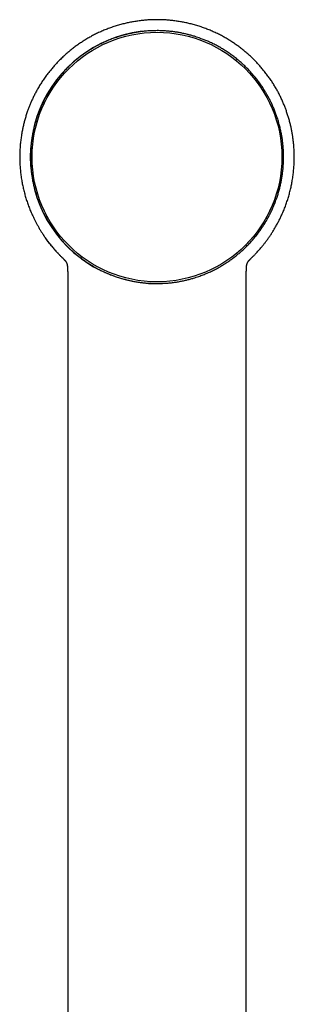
# Model space of a CAD drawing. Header units: millimetres. Extents: x 8 to 552, y 12 to 759.
# Tile 54 of 55: x 190 to 226, y 632 to 759. Entities that reach past the tile are written whole.
import ezdxf

# ---------------------------------------------------------------- set-up
doc = ezdxf.new("R2010")
doc.units = ezdxf.units.MM

msp = doc.modelspace()

# ---------------------------------------------------------------- linework, layer by layer
at = {"color": 7, "linetype": 'Continuous', "lineweight": 30}
for p, q in [((196.35, 727.24), (196.35, 727.26)), ((219.55, 727.24), (219.55, 727.26)), ((220, 728.11), (220.04, 728.16)), ((196.35, 727.22), (196.35, 727.19)), ((219.55, 727.19), (219.55, 727.22)), ((196.4, 723.88), (196.4, 723.88)), ((219.5, 723.88), (219.5, 723.88))]:
    msp.add_line(p, q, dxfattribs=at)
msp.add_circle((207.95, 741.36), 16.17, dxfattribs=at)
msp.add_arc((207.95, 741.36), 16.4, 89.9969, 270.0031, dxfattribs=at)
for points, knots in [([(207.95, 759.16), (207.75, 759.16), (207.36, 759.16), (206.78, 759.13), (206.2, 759.08), (205.63, 759.01), (205.06, 758.93), (204.5, 758.83), (203.95, 758.71), (203.39, 758.57), (202.81, 758.41), (202.22, 758.22), (201.64, 758.01), (201.08, 757.79), (200.53, 757.55), (200, 757.3), (199.49, 757.03), (198.99, 756.75), (198.51, 756.46), (198.04, 756.15), (197.58, 755.84), (197.15, 755.51), (196.72, 755.18), (196.3, 754.82), (195.87, 754.44), (195.44, 754.02), (195.03, 753.61), (194.64, 753.18), (194.28, 752.75), (193.92, 752.31), (193.56, 751.84), (193.22, 751.35), (192.91, 750.87), (192.61, 750.38), (192.34, 749.9), (192.09, 749.43), (191.87, 748.97), (191.67, 748.53), (191.49, 748.1), (191.32, 747.67), (191.15, 747.21), (190.99, 746.72), (190.84, 746.2), (190.71, 745.7), (190.59, 745.21), (190.49, 744.69), (190.39, 744.11), (190.3, 743.49), (190.24, 742.86), (190.2, 742.22), (190.18, 741.59), (190.18, 740.95), (190.21, 740.3), (190.26, 739.65), (190.33, 739), (190.43, 738.37), (190.54, 737.76), (190.67, 737.18), (190.82, 736.6), (190.98, 736.02), (191.17, 735.44), (191.38, 734.87), (191.61, 734.3), (191.83, 733.8), (192.04, 733.37), (192.22, 733.01), (192.41, 732.65), (192.6, 732.3), (192.81, 731.95), (193.02, 731.61), (193.24, 731.27), (193.46, 730.95), (193.69, 730.63), (193.91, 730.34), (194.12, 730.06), (194.32, 729.81), (194.51, 729.58), (194.69, 729.38), (194.86, 729.19), (195.02, 729.02), (195.16, 728.86), (195.3, 728.72), (195.42, 728.59), (195.53, 728.48), (195.62, 728.39), (195.68, 728.33), (195.72, 728.29), (195.76, 728.26), (195.79, 728.23), (195.81, 728.2), (195.83, 728.17), (195.85, 728.16), (195.85, 728.16)], [0, 0, 0, 0, 0.013763, 0.027443, 0.041031, 0.054518, 0.067898, 0.081163, 0.094305, 0.107318, 0.122026, 0.136551, 0.150887, 0.165026, 0.178955, 0.192684, 0.20623, 0.219607, 0.232829, 0.245906, 0.258838, 0.271605, 0.28419, 0.296577, 0.310759, 0.324642, 0.338291, 0.351712, 0.3649, 0.377851, 0.392068, 0.405976, 0.41957, 0.432846, 0.445801, 0.458432, 0.470043, 0.481366, 0.492425, 0.503224, 0.51376, 0.526786, 0.539378, 0.551534, 0.563249, 0.574528, 0.589184, 0.603991, 0.618944, 0.633642, 0.648475, 0.663451, 0.678574, 0.693846, 0.709267, 0.724839, 0.738592, 0.752463, 0.766455, 0.78057, 0.79481, 0.809154, 0.823583, 0.838103, 0.847447, 0.856834, 0.866266, 0.875744, 0.885272, 0.89476, 0.90388, 0.913453, 0.922544, 0.931155, 0.939284, 0.946931, 0.953726, 0.960085, 0.965999, 0.971469, 0.976494, 0.981075, 0.98521, 0.988901, 0.992147, 0.993603, 0.994948, 0.996188, 0.997098, 0.998045, 0.999062, 1, 1, 1, 1]), ([(220.04, 728.16), (220.05, 728.16), (220.06, 728.17), (220.09, 728.2), (220.12, 728.23), (220.15, 728.27), (220.2, 728.31), (220.24, 728.36), (220.29, 728.41), (220.37, 728.48), (220.47, 728.58), (220.6, 728.72), (220.75, 728.88), (220.92, 729.06), (221.1, 729.26), (221.3, 729.48), (221.5, 729.72), (221.72, 729.99), (221.94, 730.27), (222.17, 730.57), (222.4, 730.9), (222.65, 731.26), (222.89, 731.63), (223.13, 732.03), (223.37, 732.44), (223.6, 732.86), (223.83, 733.29), (224.05, 733.77), (224.29, 734.3), (224.52, 734.87), (224.73, 735.44), (224.91, 736.02), (225.08, 736.6), (225.23, 737.18), (225.36, 737.76), (225.47, 738.37), (225.56, 739), (225.64, 739.65), (225.69, 740.3), (225.71, 740.95), (225.72, 741.59), (225.7, 742.22), (225.66, 742.81), (225.61, 743.34), (225.55, 743.82), (225.48, 744.29), (225.4, 744.77), (225.3, 745.24), (225.18, 745.72), (225.05, 746.22), (224.9, 746.73), (224.74, 747.22), (224.57, 747.69), (224.39, 748.15), (224.19, 748.61), (223.98, 749.08), (223.74, 749.56), (223.49, 750.03), (223.22, 750.49), (222.94, 750.95), (222.64, 751.41), (222.31, 751.87), (221.97, 752.32), (221.62, 752.75), (221.25, 753.18), (220.87, 753.61), (220.46, 754.02), (220.03, 754.44), (219.6, 754.82), (219.17, 755.18), (218.75, 755.51), (218.31, 755.84), (217.86, 756.15), (217.39, 756.46), (216.91, 756.75), (216.41, 757.03), (215.89, 757.3), (215.36, 757.55), (214.82, 757.79), (214.26, 758.01), (213.68, 758.22), (213.09, 758.41), (212.51, 758.57), (211.94, 758.71), (211.39, 758.83), (210.84, 758.93), (210.27, 759.01), (209.7, 759.08), (209.12, 759.13), (208.54, 759.16), (208.14, 759.16), (207.95, 759.16)], [0, 0, 0, 0, 0.000943, 0.00196, 0.002906, 0.004229, 0.005624, 0.007151, 0.00881, 0.010603, 0.014509, 0.018927, 0.02413, 0.029901, 0.036238, 0.043141, 0.050607, 0.058478, 0.066882, 0.075816, 0.085281, 0.095275, 0.105801, 0.116782, 0.127769, 0.139211, 0.150586, 0.161898, 0.176417, 0.190846, 0.205191, 0.21943, 0.233545, 0.247537, 0.261409, 0.275161, 0.290734, 0.306155, 0.321426, 0.336549, 0.351526, 0.366358, 0.381056, 0.392488, 0.403835, 0.415096, 0.426268, 0.437574, 0.449107, 0.461065, 0.473444, 0.486241, 0.497424, 0.508902, 0.520673, 0.532746, 0.545144, 0.557868, 0.570161, 0.582739, 0.595599, 0.608737, 0.62215, 0.635101, 0.648289, 0.66171, 0.675358, 0.689242, 0.703424, 0.715811, 0.728396, 0.741163, 0.754094, 0.767172, 0.780393, 0.79377, 0.807316, 0.821045, 0.834974, 0.849113, 0.863449, 0.877974, 0.892682, 0.905695, 0.918838, 0.932102, 0.945482, 0.95897, 0.972557, 0.986237, 1, 1, 1, 1]), ([(207.95, 757.74), (207.75, 757.74), (207.35, 757.73), (206.76, 757.7), (206.18, 757.65), (205.63, 757.58), (205.11, 757.49), (204.6, 757.4), (204.12, 757.29), (203.65, 757.17), (203.23, 757.05), (202.86, 756.93), (202.44, 756.79), (201.95, 756.61), (201.39, 756.37), (200.84, 756.12), (200.31, 755.85), (199.83, 755.59), (199.37, 755.31), (198.92, 755.03), (198.5, 754.74), (198.09, 754.45), (197.68, 754.12), (197.24, 753.76), (196.79, 753.35), (196.35, 752.93), (195.95, 752.51), (195.57, 752.1), (195.23, 751.69), (194.9, 751.27), (194.6, 750.86), (194.32, 750.45), (194.03, 750.01), (193.74, 749.52), (193.45, 748.98), (193.17, 748.44), (192.93, 747.91), (192.72, 747.39), (192.53, 746.9), (192.36, 746.39), (192.21, 745.9), (192.08, 745.42), (191.95, 744.91), (191.84, 744.36), (191.74, 743.76), (191.66, 743.15), (191.61, 742.57), (191.58, 742.01), (191.56, 741.48), (191.57, 740.95), (191.59, 740.44), (191.63, 739.94), (191.68, 739.42), (191.75, 738.87), (191.85, 738.28), (191.97, 737.72), (192.11, 737.18), (192.25, 736.67), (192.4, 736.18), (192.57, 735.71), (192.74, 735.26), (192.91, 734.86), (193.07, 734.5), (193.22, 734.18), (193.38, 733.87), (193.56, 733.52), (193.77, 733.14), (194.01, 732.74), (194.27, 732.34), (194.54, 731.95), (194.82, 731.56), (195.11, 731.18), (195.41, 730.81), (195.73, 730.44), (196.03, 730.11), (196.31, 729.82), (196.63, 729.51), (197.02, 729.15), (197.48, 728.75), (197.95, 728.37), (198.42, 728.03), (198.88, 727.71), (199.33, 727.43), (199.78, 727.15), (200.23, 726.9), (200.67, 726.68), (201.15, 726.45), (201.66, 726.23), (202.23, 726), (202.81, 725.8), (203.36, 725.63), (203.9, 725.48), (204.42, 725.36), (204.94, 725.25), (205.44, 725.17), (205.93, 725.1), (206.42, 725.05), (206.92, 725.01), (207.44, 724.98), (207.78, 724.98), (207.95, 724.98)], [0, 0, 0, 0, 0.011593, 0.023191, 0.034784, 0.045112, 0.055442, 0.06577, 0.075092, 0.084416, 0.093738, 0.10056, 0.107382, 0.119227, 0.13108, 0.142934, 0.154779, 0.165099, 0.175424, 0.18575, 0.19607, 0.205416, 0.214762, 0.226608, 0.238461, 0.250315, 0.26216, 0.27248, 0.282805, 0.293131, 0.30345, 0.312797, 0.322143, 0.333988, 0.345842, 0.357695, 0.369541, 0.37986, 0.390186, 0.400511, 0.410831, 0.420178, 0.429524, 0.441369, 0.453223, 0.465076, 0.476921, 0.487241, 0.497567, 0.507892, 0.518212, 0.527558, 0.536905, 0.548498, 0.560095, 0.571689, 0.582017, 0.592347, 0.602675, 0.611997, 0.621321, 0.630643, 0.637465, 0.644287, 0.651125, 0.657963, 0.667134, 0.676306, 0.685477, 0.694754, 0.704033, 0.71331, 0.722695, 0.732082, 0.741467, 0.748549, 0.755632, 0.767461, 0.779299, 0.791137, 0.802967, 0.813275, 0.823588, 0.833901, 0.844209, 0.853544, 0.862879, 0.874708, 0.886545, 0.898382, 0.910211, 0.920516, 0.930828, 0.941139, 0.951445, 0.960779, 0.970113, 0.980074, 0.990038, 1, 1, 1, 1]), ([(207.95, 724.98), (208.14, 724.98), (208.53, 724.98), (209.11, 725.02), (209.67, 725.06), (210.21, 725.13), (210.74, 725.21), (211.25, 725.31), (211.75, 725.42), (212.22, 725.54), (212.65, 725.66), (213.03, 725.78), (213.44, 725.92), (213.92, 726.1), (214.46, 726.32), (215, 726.57), (215.51, 726.82), (216, 727.09), (216.46, 727.36), (216.92, 727.65), (217.35, 727.94), (217.77, 728.25), (218.18, 728.56), (218.57, 728.88), (218.95, 729.22), (219.35, 729.59), (219.74, 729.98), (220.14, 730.41), (220.53, 730.86), (220.89, 731.31), (221.22, 731.75), (221.53, 732.19), (221.82, 732.64), (222.1, 733.1), (222.35, 733.55), (222.6, 734.02), (222.84, 734.53), (223.08, 735.07), (223.29, 735.62), (223.49, 736.15), (223.65, 736.68), (223.8, 737.2), (223.93, 737.73), (224.03, 738.24), (224.12, 738.75), (224.2, 739.28), (224.26, 739.84), (224.31, 740.43), (224.33, 741.02), (224.33, 741.59), (224.31, 742.15), (224.28, 742.68), (224.23, 743.22), (224.16, 743.74), (224.07, 744.26), (223.97, 744.78), (223.85, 745.32), (223.7, 745.88), (223.53, 746.42), (223.35, 746.94), (223.16, 747.44), (222.96, 747.92), (222.75, 748.38), (222.54, 748.82), (222.33, 749.21), (222.13, 749.56), (221.91, 749.93), (221.63, 750.37), (221.3, 750.85), (220.95, 751.33), (220.6, 751.77), (220.24, 752.2), (219.87, 752.59), (219.5, 752.98), (219.12, 753.35), (218.73, 753.69), (218.32, 754.04), (217.88, 754.39), (217.41, 754.74), (216.92, 755.07), (216.44, 755.37), (215.96, 755.65), (215.48, 755.91), (215, 756.15), (214.52, 756.37), (214.04, 756.57), (213.61, 756.73), (213.23, 756.86), (212.86, 756.99), (212.44, 757.11), (211.99, 757.23), (211.53, 757.34), (211.06, 757.44), (210.59, 757.53), (210.12, 757.6), (209.64, 757.65), (209.16, 757.7), (208.72, 757.72), (208.31, 757.74), (208.07, 757.74), (207.95, 757.74)], [0, 0, 0, 0, 0.011252, 0.022507, 0.033759, 0.044147, 0.054537, 0.064924, 0.074437, 0.083951, 0.093463, 0.100374, 0.107285, 0.118711, 0.130144, 0.141578, 0.153004, 0.163463, 0.173929, 0.184394, 0.194853, 0.204708, 0.214563, 0.224498, 0.234435, 0.244369, 0.255805, 0.267248, 0.278692, 0.290127, 0.300596, 0.311071, 0.321545, 0.332014, 0.341877, 0.351741, 0.363176, 0.374619, 0.386062, 0.397498, 0.407967, 0.418441, 0.428916, 0.439384, 0.449247, 0.459111, 0.470547, 0.481992, 0.493436, 0.504872, 0.515342, 0.525817, 0.536293, 0.546762, 0.556627, 0.566491, 0.577753, 0.589019, 0.600281, 0.610678, 0.621078, 0.631475, 0.640995, 0.650518, 0.660039, 0.666956, 0.673873, 0.685309, 0.696754, 0.708198, 0.719635, 0.730104, 0.74058, 0.751055, 0.761525, 0.771389, 0.781253, 0.79269, 0.804134, 0.815579, 0.827015, 0.837485, 0.84796, 0.858436, 0.868906, 0.87877, 0.888634, 0.895484, 0.902334, 0.911517, 0.920702, 0.929885, 0.939164, 0.948445, 0.957724, 0.9671, 0.976478, 0.985855, 0.992927, 1, 1, 1, 1]), ([(195.9, 728.11), (195.83, 728.18), (195.68, 728.32), (195.44, 728.56), (195.21, 728.8), (194.96, 729.07), (194.72, 729.34), (194.48, 729.62), (194.26, 729.89), (194.05, 730.14), (193.86, 730.4), (193.68, 730.64), (193.52, 730.86), (193.42, 731.01), (193.36, 731.09), (193.35, 731.11), (193.34, 731.13), (193.32, 731.15), (193.31, 731.17), (193.3, 731.19), (193.28, 731.22), (193.26, 731.25), (193.25, 731.26)], [0, 0, 0, 0, 0.071434, 0.15377, 0.238487, 0.320285, 0.414303, 0.503635, 0.588123, 0.667628, 0.742025, 0.817837, 0.887216, 0.942862, 0.94879, 0.954652, 0.96045, 0.966182, 0.97185, 0.977453, 0.982991, 1, 1, 1, 1]), ([(195.9, 728.11), (195.9, 728.11), (195.91, 728.1), (195.92, 728.08), (195.94, 728.07), (195.95, 728.06), (195.97, 728.04), (195.98, 728.03), (195.99, 728.02), (196, 728.01), (196.01, 728), (196.01, 727.99), (196.02, 727.98), (196.03, 727.97), (196.03, 727.97), (196.04, 727.96), (196.04, 727.95), (196.05, 727.94), (196.06, 727.93), (196.07, 727.92), (196.09, 727.9), (196.1, 727.89), (196.11, 727.87), (196.12, 727.86), (196.13, 727.84), (196.14, 727.82), (196.15, 727.81), (196.16, 727.79), (196.17, 727.77), (196.19, 727.75), (196.19, 727.74), (196.2, 727.72), (196.21, 727.71), (196.22, 727.69), (196.23, 727.68), (196.23, 727.66), (196.24, 727.65), (196.25, 727.63), (196.25, 727.62), (196.26, 727.61), (196.26, 727.6), (196.27, 727.59), (196.27, 727.58), (196.28, 727.56), (196.29, 727.53), (196.3, 727.5), (196.31, 727.47), (196.31, 727.45), (196.32, 727.44), (196.32, 727.44), (196.32, 727.43), (196.32, 727.43), (196.32, 727.42), (196.32, 727.41), (196.32, 727.41), (196.33, 727.4), (196.33, 727.39), (196.33, 727.38), (196.33, 727.37), (196.34, 727.35), (196.34, 727.34), (196.34, 727.33), (196.34, 727.31), (196.34, 727.29), (196.35, 727.28), (196.35, 727.26), (196.35, 727.26), (196.35, 727.26)], [0, 0, 0, 0, 0.011556, 0.031338, 0.050109, 0.067871, 0.084622, 0.100363, 0.115094, 0.128815, 0.140275, 0.150921, 0.160753, 0.169771, 0.177974, 0.185363, 0.192329, 0.207466, 0.223468, 0.240337, 0.25807, 0.27667, 0.296249, 0.313897, 0.332346, 0.351594, 0.371643, 0.392491, 0.413672, 0.434408, 0.453014, 0.471237, 0.489075, 0.506529, 0.523596, 0.540018, 0.556934, 0.572915, 0.587963, 0.602075, 0.615254, 0.627741, 0.640227, 0.652754, 0.692393, 0.732454, 0.758441, 0.784972, 0.791003, 0.797062, 0.803147, 0.809261, 0.815752, 0.823055, 0.83117, 0.841165, 0.852168, 0.86418, 0.877199, 0.891227, 0.906264, 0.922309, 0.939362, 0.958309, 0.978363, 0.999523, 1, 1, 1, 1]), ([(196.35, 727.26), (196.35, 727.26), (196.35, 727.26), (196.35, 727.25), (196.35, 727.24), (196.35, 727.23), (196.35, 727.23)], [0, 0, 0, 0, 0.154239, 0.508857, 0.905694, 1, 1, 1, 1]), ([(219.55, 727.26), (219.55, 727.26), (219.55, 727.27), (219.55, 727.29), (219.55, 727.31), (219.56, 727.32), (219.56, 727.34), (219.56, 727.35), (219.56, 727.36), (219.57, 727.38), (219.57, 727.39), (219.57, 727.4), (219.57, 727.41), (219.58, 727.41), (219.58, 727.42), (219.58, 727.43), (219.58, 727.44), (219.59, 727.45), (219.59, 727.47), (219.6, 727.49), (219.6, 727.52), (219.61, 727.54), (219.62, 727.56), (219.62, 727.57), (219.63, 727.58), (219.63, 727.59), (219.63, 727.6), (219.64, 727.61), (219.64, 727.62), (219.65, 727.63), (219.66, 727.65), (219.66, 727.66), (219.67, 727.68), (219.68, 727.69), (219.69, 727.71), (219.7, 727.73), (219.71, 727.74), (219.72, 727.76), (219.73, 727.78), (219.74, 727.8), (219.75, 727.82), (219.76, 727.83), (219.77, 727.85), (219.79, 727.87), (219.8, 727.89), (219.81, 727.9), (219.82, 727.92), (219.83, 727.93), (219.85, 727.95), (219.86, 727.96), (219.86, 727.97), (219.87, 727.97), (219.88, 727.98), (219.88, 727.99), (219.89, 728), (219.9, 728.01), (219.91, 728.02), (219.92, 728.03), (219.93, 728.04), (219.95, 728.06), (219.96, 728.07), (219.97, 728.09), (219.99, 728.1), (220, 728.11), (220, 728.11)], [0, 0, 0, 0, 0.017885, 0.037244, 0.055593, 0.072935, 0.089268, 0.105296, 0.120219, 0.134034, 0.146743, 0.158346, 0.168842, 0.178282, 0.186603, 0.193935, 0.201089, 0.223327, 0.242867, 0.262109, 0.295865, 0.32929, 0.340368, 0.351414, 0.362428, 0.373409, 0.384394, 0.395918, 0.410429, 0.425945, 0.442466, 0.459992, 0.477907, 0.496543, 0.515635, 0.535182, 0.555184, 0.575272, 0.595798, 0.616562, 0.636665, 0.659595, 0.681436, 0.702189, 0.721852, 0.74052, 0.758321, 0.777231, 0.795055, 0.811793, 0.819639, 0.828428, 0.838202, 0.848961, 0.860705, 0.873435, 0.887149, 0.90185, 0.917536, 0.934207, 0.95154, 0.969824, 0.989058, 1, 1, 1, 1]), ([(219.55, 727.23), (219.55, 727.23), (219.55, 727.24), (219.55, 727.25), (219.55, 727.26), (219.55, 727.26), (219.55, 727.26)], [0, 0, 0, 0, 0.340857, 0.631748, 0.96417, 1, 1, 1, 1]), ([(196.35, 727.16), (196.35, 727.14), (196.36, 727.08), (196.36, 726.96), (196.37, 726.83), (196.38, 726.73), (196.38, 726.66), (196.38, 726.61), (196.38, 726.58), (196.38, 726.55), (196.39, 726.52), (196.39, 726.48), (196.39, 726.42), (196.39, 726.35), (196.39, 726.26), (196.4, 726.15), (196.4, 726.02), (196.4, 725.86), (196.4, 725.69), (196.4, 725.5), (196.4, 725.29), (196.4, 725.07), (196.4, 724.82), (196.4, 724.55), (196.4, 724.27), (196.4, 724.04), (196.4, 723.91), (196.4, 723.88)], [0, 0, 0, 0, 0.0205585, 0.064788, 0.1101403, 0.1358302, 0.1566942, 0.1725649, 0.1834313, 0.1901967, 0.1981631, 0.2105791, 0.227448, 0.2487712, 0.2745492, 0.3092513, 0.3497095, 0.3959267, 0.4479063, 0.5056509, 0.5691627, 0.6384436, 0.713495, 0.7943169, 0.8809088, 0.973271, 1, 1, 1, 1]), ([(219.5, 723.88), (219.5, 723.91), (219.5, 724.04), (219.5, 724.27), (219.5, 724.55), (219.49, 724.82), (219.49, 725.07), (219.5, 725.29), (219.5, 725.5), (219.5, 725.69), (219.5, 725.86), (219.5, 726.02), (219.5, 726.15), (219.5, 726.26), (219.51, 726.36), (219.51, 726.43), (219.51, 726.49), (219.51, 726.52), (219.51, 726.55), (219.51, 726.57), (219.52, 726.61), (219.52, 726.66), (219.52, 726.73), (219.53, 726.81), (219.53, 726.9), (219.53, 726.99), (219.54, 727.07), (219.54, 727.14), (219.54, 727.17), (219.54, 727.18)], [0, 0, 0, 0, 0.0266153, 0.1185677, 0.2047754, 0.2852388, 0.3599572, 0.4289308, 0.4921608, 0.5496492, 0.6013982, 0.6474104, 0.6876891, 0.7222372, 0.7495103, 0.7717142, 0.7888498, 0.800919, 0.8068512, 0.8125252, 0.8230844, 0.838626, 0.8596098, 0.8856169, 0.9129052, 0.9398028, 0.9662914, 0.9923415, 1, 1, 1, 1]), ([(196.4, 723.88), (196.4, 723.66), (196.4, 723.21), (196.4, 722.52), (196.4, 721.82), (196.4, 721.14), (196.4, 720.49), (196.4, 719.83), (196.4, 719.17), (196.4, 718.51), (196.4, 717.88), (196.4, 717.27), (196.4, 716.72), (196.4, 716.21), (196.4, 715.76), (196.4, 715.32), (196.4, 714.88), (196.4, 714.45), (196.4, 713.82), (196.4, 713.01), (196.4, 711.8), (196.4, 710.39), (196.4, 708.8), (196.4, 707.23), (196.4, 705.66), (196.4, 699.96), (196.4, 686.47), (196.4, 662.92), (196.4, 641.41), (196.4, 627.71), (196.4, 624.08), (196.4, 622.56), (196.4, 621.05), (196.4, 619.75), (196.4, 618.64), (196.4, 617.91), (196.4, 617.37), (196.4, 617), (196.4, 616.62), (196.4, 616.22), (196.4, 615.79), (196.4, 615.34), (196.4, 614.86), (196.4, 614.36), (196.4, 613.84), (196.4, 613.3), (196.4, 612.73), (196.4, 612.14), (196.4, 611.53), (196.4, 610.9), (196.4, 610.24), (196.4, 609.56), (196.4, 608.86), (196.4, 608.16), (196.4, 607.45), (196.4, 606.75), (196.4, 606.03), (196.4, 605.29), (196.4, 604.77), (196.4, 604.5), (196.4, 604.48)], [0, 0, 0, 0, 0.005429, 0.011438, 0.017283, 0.022963, 0.028478, 0.03383, 0.039526, 0.045024, 0.050323, 0.055423, 0.060324, 0.064256, 0.06805, 0.071722, 0.075366, 0.078998, 0.082616, 0.091097, 0.099507, 0.113011, 0.126331, 0.139475, 0.152576, 0.165678, 0.282663, 0.491585, 0.757505, 0.82303, 0.835894, 0.84864, 0.861232, 0.87367, 0.881393, 0.889055, 0.892049, 0.895063, 0.898241, 0.9016, 0.905213, 0.909015, 0.913005, 0.917184, 0.92155, 0.926106, 0.930849, 0.935781, 0.940901, 0.946209, 0.951706, 0.957391, 0.963264, 0.969326, 0.975048, 0.980928, 0.986966, 0.993163, 0.999518, 1, 1, 1, 1]), ([(219.49, 604.48), (219.49, 604.53), (219.49, 604.85), (219.49, 605.44), (219.49, 606.25), (219.49, 607.04), (219.49, 607.8), (219.49, 608.54), (219.49, 609.26), (219.49, 609.97), (219.49, 610.66), (219.49, 611.34), (219.49, 611.99), (219.49, 612.62), (219.49, 613.22), (219.49, 613.8), (219.49, 614.35), (219.49, 614.88), (219.49, 615.38), (219.49, 615.86), (219.49, 616.31), (219.49, 616.71), (219.49, 617.06), (219.49, 617.37), (219.49, 617.67), (219.49, 617.98), (219.49, 618.28), (219.49, 618.99), (219.49, 620.09), (219.49, 621.61), (219.49, 623.15), (219.49, 624.7), (219.49, 630.4), (219.49, 643.9), (219.5, 667.45), (219.5, 688.96), (219.5, 702.66), (219.5, 706.29), (219.5, 707.83), (219.5, 709.38), (219.5, 710.82), (219.5, 712.14), (219.5, 713.33), (219.5, 714.29), (219.5, 715.02), (219.5, 715.5), (219.5, 715.99), (219.5, 716.5), (219.5, 717.03), (219.5, 717.58), (219.5, 718.15), (219.5, 718.74), (219.5, 719.35), (219.5, 719.98), (219.5, 720.63), (219.5, 721.29), (219.5, 721.95), (219.5, 722.62), (219.5, 723.26), (219.5, 723.69), (219.5, 723.88)], [0, 0, 0, 0, 0.001138, 0.008114, 0.014899, 0.021491, 0.027891, 0.034099, 0.040114, 0.045938, 0.051833, 0.057516, 0.062989, 0.068251, 0.073302, 0.078142, 0.082772, 0.08719, 0.091397, 0.095394, 0.099179, 0.102754, 0.105415, 0.107964, 0.110503, 0.113049, 0.115602, 0.118162, 0.130724, 0.143445, 0.156326, 0.169366, 0.182471, 0.299479, 0.508415, 0.774312, 0.839822, 0.852689, 0.865557, 0.878526, 0.891672, 0.901604, 0.911635, 0.921766, 0.925773, 0.929795, 0.933897, 0.938166, 0.942603, 0.947208, 0.951981, 0.956922, 0.962031, 0.967307, 0.972751, 0.978363, 0.983808, 0.989403, 0.995147, 1, 1, 1, 1])]:
    msp.add_open_spline(points, degree=3, knots=knots, dxfattribs=at)

doc.saveas('drawing.dxf')
